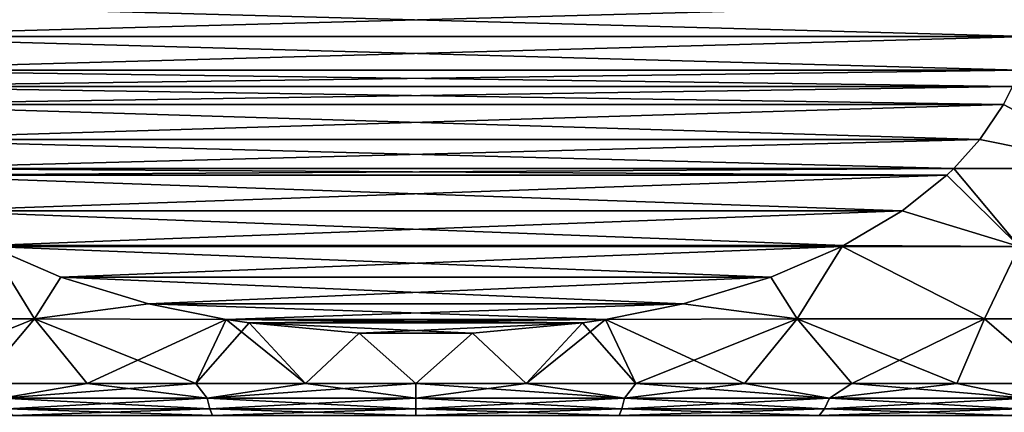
# Model space of a CAD drawing. Header units: metres. Extents: x -63.9 to 30, y -21 to 69.
# Tile 62 of 110: x -3.6 to 5.3, y 32.6 to 36.1. Entities that reach past the tile are written whole.
import ezdxf

# ---------------------------------------------------------------- set-up
doc = ezdxf.new("R2010")
doc.units = ezdxf.units.M
doc.layers.add('solid_SHOWER_ONO150MM_EU_AS_SW0001', color=7, linetype='CONTINUOUS')

msp = doc.modelspace()

# ---------------------------------------------------------------- linework, layer by layer
at = {"layer": 'solid_SHOWER_ONO150MM_EU_AS_SW0001'}
for points in [[(5.54148, 35.954338, -2.5), (-5.54148, 35.954338, -2.5), (-5.567764, 36.256329, -2.5)], [(5.567764, 36.256329, -2.5), (5.54148, 35.954338, -2.5), (-5.567764, 36.256329, -2.5)], [(-5.54148, 35.954338, 27.5), (5.567764, 36.256329, 27.5), (-5.567764, 36.256329, 27.5)], [(5.54148, 35.954338, -152.5), (-5.54148, 35.954338, -152.5), (-5.567764, 36.256329, -152.5)], [(5.567764, 36.256329, -152.5), (5.54148, 35.954338, -152.5), (-5.567764, 36.256329, -152.5)], [(-5.54148, 35.954338, -122.5), (5.567764, 36.256329, -122.5), (-5.567764, 36.256329, -122.5)], [(-5.54148, 35.954338, 27.5), (5.54148, 35.954338, 27.5), (5.567764, 36.256329, 27.5)], [(-5.54148, 35.954338, -122.5), (5.54148, 35.954338, -122.5), (5.567764, 36.256329, -122.5)], [(5.460587, 35.64933, -2.5), (-5.460586, 35.64933, -2.5), (-5.54148, 35.954338, -2.5)], [(5.54148, 35.954338, -2.5), (5.460587, 35.64933, -2.5), (-5.54148, 35.954338, -2.5)], [(-5.460587, 35.64933, 27.5), (5.54148, 35.954338, 27.5), (-5.54148, 35.954338, 27.5)], [(5.460587, 35.64933, -152.5), (-5.460586, 35.64933, -152.5), (-5.54148, 35.954338, -152.5)], [(5.54148, 35.954338, -152.5), (5.460587, 35.64933, -152.5), (-5.54148, 35.954338, -152.5)], [(-5.460587, 35.64933, -122.5), (5.54148, 35.954338, -122.5), (-5.54148, 35.954338, -122.5)], [(-5.460587, 35.64933, 27.5), (5.460586, 35.64933, 27.5), (5.54148, 35.954338, 27.5)], [(-5.460587, 35.64933, -122.5), (5.460586, 35.64933, -122.5), (5.54148, 35.954338, -122.5)], [(-5.460587, 35.64933, 27.5), (-5.400291, 35.50021, 27.5), (5.460586, 35.64933, 27.5)], [(-5.460587, 35.64933, -122.5), (-5.400291, 35.50021, -122.5), (5.460586, 35.64933, -122.5)], [(5.400291, 35.50021, -2.5), (-5.400291, 35.50021, -2.5), (-5.460586, 35.64933, -2.5)], [(5.460587, 35.64933, -2.5), (5.400291, 35.50021, -2.5), (-5.460586, 35.64933, -2.5)], [(5.400291, 35.50021, -152.5), (-5.400291, 35.50021, -152.5), (-5.460586, 35.64933, -152.5)], [(5.460587, 35.64933, -152.5), (5.400291, 35.50021, -152.5), (-5.460586, 35.64933, -152.5)], [(-5.400291, 35.50021, 27.5), (5.400291, 35.50021, 27.5), (5.460586, 35.64933, 27.5)], [(-5.400291, 35.50021, -122.5), (5.400291, 35.50021, -122.5), (5.460586, 35.64933, -122.5)], [(5.318907, 35.338898, -2.5), (-5.318905, 35.338894, -2.5), (-5.400291, 35.50021, -2.5)], [(5.400291, 35.50021, -2.5), (5.318907, 35.338898, -2.5), (-5.400291, 35.50021, -2.5)], [(-5.318907, 35.338898, 27.5), (5.400291, 35.50021, 27.5), (-5.400291, 35.50021, 27.5)], [(5.318907, 35.338898, -152.5), (-5.318905, 35.338894, -152.5), (-5.400291, 35.50021, -152.5)], [(5.400291, 35.50021, -152.5), (5.318907, 35.338898, -152.5), (-5.400291, 35.50021, -152.5)], [(-5.318907, 35.338898, -122.5), (5.400291, 35.50021, -122.5), (-5.400291, 35.50021, -122.5)], [(-5.318907, 35.338898, 27.5), (5.318905, 35.338894, 27.5), (5.400291, 35.50021, 27.5)], [(-5.318907, 35.338898, -122.5), (5.318905, 35.338894, -122.5), (5.400291, 35.50021, -122.5)], [(5.318905, 35.338894, 27.5), (6.409214, 34.758484, 26.909256), (5.400291, 35.50021, 27.5)], [(5.318905, 35.338894, -122.5), (6.409214, 34.758484, -123.090744), (5.400291, 35.50021, -122.5)], [(6.409214, 34.758484, -1.909256), (5.318907, 35.338898, -2.5), (5.400291, 35.50021, -2.5)], [(6.409214, 34.758484, -151.909256), (5.318907, 35.338898, -152.5), (5.400291, 35.50021, -152.5)], [(-5.105908, 35.021782, 27.5), (5.318905, 35.338894, 27.5), (-5.318907, 35.338898, 27.5)], [(-5.105908, 35.021782, -122.5), (5.318905, 35.338894, -122.5), (-5.318907, 35.338898, -122.5)], [(5.318907, 35.338898, -2.5), (5.105908, 35.021782, -2.5), (-5.318905, 35.338894, -2.5)], [(5.318907, 35.338898, -152.5), (5.105908, 35.021782, -152.5), (-5.318905, 35.338894, -152.5)], [(5.105908, 35.021782, -2.5), (-5.105906, 35.021782, -2.5), (-5.318905, 35.338894, -2.5)], [(5.105908, 35.021782, -152.5), (-5.105906, 35.021782, -152.5), (-5.318905, 35.338894, -152.5)], [(-5.105908, 35.021782, 27.5), (5.105906, 35.021782, 27.5), (5.318905, 35.338894, 27.5)], [(-5.105908, 35.021782, -122.5), (5.105906, 35.021782, -122.5), (5.318905, 35.338894, -122.5)], [(5.318905, 35.338894, 27.5), (5.105906, 35.021782, 27.5), (6.409214, 34.758484, 26.909256)], [(5.318905, 35.338894, -122.5), (5.105906, 35.021782, -122.5), (6.409214, 34.758484, -123.090744)], [(6.409214, 34.758484, -1.909256), (5.105908, 35.021782, -2.5), (5.318907, 35.338898, -2.5)], [(6.409214, 34.758484, -151.909256), (5.105908, 35.021782, -152.5), (5.318907, 35.338898, -152.5)], [(-5.105908, 35.021782, 27.5), (-4.86958, 34.759289, 27.5), (5.105906, 35.021782, 27.5)], [(-5.105908, 35.021782, -122.5), (-4.86958, 34.759289, -122.5), (5.105906, 35.021782, -122.5)], [(4.86958, 34.759289, -2.5), (-4.86958, 34.759289, -2.5), (-5.105906, 35.021782, -2.5)], [(5.105908, 35.021782, -2.5), (4.86958, 34.759289, -2.5), (-5.105906, 35.021782, -2.5)], [(4.86958, 34.759289, -152.5), (-4.86958, 34.759289, -152.5), (-5.105906, 35.021782, -152.5)], [(5.105908, 35.021782, -152.5), (4.86958, 34.759289, -152.5), (-5.105906, 35.021782, -152.5)], [(-4.86958, 34.759289, 27.5), (4.86958, 34.759289, 27.5), (5.105906, 35.021782, 27.5)], [(-4.86958, 34.759289, -122.5), (4.86958, 34.759289, -122.5), (5.105906, 35.021782, -122.5)], [(6.409214, 34.758484, -1.909256), (4.86958, 34.759289, -2.5), (5.105908, 35.021782, -2.5)], [(5.105906, 35.021782, 27.5), (4.86958, 34.759289, 27.5), (6.409214, 34.758484, 26.909256)], [(6.409214, 34.758484, -151.909256), (4.86958, 34.759289, -152.5), (5.105908, 35.021782, -152.5)], [(5.105906, 35.021782, -122.5), (4.86958, 34.759289, -122.5), (6.409214, 34.758484, -123.090744)], [(4.806369, 34.69883, -2.5), (-4.806365, 34.698826, -2.5), (-4.86958, 34.759289, -2.5)], [(4.86958, 34.759289, -2.5), (4.806369, 34.69883, -2.5), (-4.86958, 34.759289, -2.5)], [(-4.806369, 34.69883, 27.5), (4.86958, 34.759289, 27.5), (-4.86958, 34.759289, 27.5)], [(4.806369, 34.69883, -152.5), (-4.806365, 34.698826, -152.5), (-4.86958, 34.759289, -152.5)], [(4.86958, 34.759289, -152.5), (4.806369, 34.69883, -152.5), (-4.86958, 34.759289, -152.5)], [(-4.806369, 34.69883, -122.5), (4.86958, 34.759289, -122.5), (-4.86958, 34.759289, -122.5)], [(-4.806369, 34.69883, 27.5), (4.806365, 34.698826, 27.5), (4.86958, 34.759289, 27.5)], [(-4.806369, 34.69883, -122.5), (4.806365, 34.698826, -122.5), (4.86958, 34.759289, -122.5)], [(4.806365, 34.698826, 27.5), (5.461759, 34.052567, 26.993162), (4.86958, 34.759289, 27.5)], [(4.806365, 34.698826, -122.5), (5.461759, 34.052567, -123.006836), (4.86958, 34.759289, -122.5)], [(5.461755, 34.052567, -1.993164), (4.806369, 34.69883, -2.5), (4.86958, 34.759289, -2.5)], [(5.461755, 34.052567, -151.993164), (4.806369, 34.69883, -152.5), (4.86958, 34.759289, -152.5)], [(5.461755, 34.052567, -1.993164), (4.86958, 34.759289, -2.5), (6.409214, 34.758484, -1.909256)], [(5.461759, 34.052567, 26.993162), (6.409214, 34.758484, 26.909256), (4.86958, 34.759289, 27.5)], [(5.461755, 34.052567, -151.993164), (4.86958, 34.759289, -152.5), (6.409214, 34.758484, -151.909256)], [(5.461759, 34.052567, -123.006836), (6.409214, 34.758484, -123.090744), (4.86958, 34.759289, -122.5)], [(-4.400562, 34.374035, 27.5), (4.806365, 34.698826, 27.5), (-4.806369, 34.69883, 27.5)], [(-4.400562, 34.374035, -122.5), (4.806365, 34.698826, -122.5), (-4.806369, 34.69883, -122.5)], [(4.806369, 34.69883, -2.5), (4.400562, 34.374035, -2.5), (-4.806365, 34.698826, -2.5)], [(4.806369, 34.69883, -152.5), (4.400562, 34.374035, -152.5), (-4.806365, 34.698826, -152.5)], [(4.400562, 34.374035, -2.5), (-4.400553, 34.374027, -2.5), (-4.806365, 34.698826, -2.5)], [(4.400562, 34.374035, -152.5), (-4.400553, 34.374027, -152.5), (-4.806365, 34.698826, -152.5)], [(-4.400562, 34.374035, 27.5), (4.400553, 34.374027, 27.5), (4.806365, 34.698826, 27.5)], [(-4.400562, 34.374035, -122.5), (4.400553, 34.374027, -122.5), (4.806365, 34.698826, -122.5)], [(4.806365, 34.698826, 27.5), (4.400553, 34.374027, 27.5), (5.461759, 34.052567, 26.993162)], [(4.806365, 34.698826, -122.5), (4.400553, 34.374027, -122.5), (5.461759, 34.052567, -123.006836)], [(5.461755, 34.052567, -1.993164), (4.400562, 34.374035, -2.5), (4.806369, 34.69883, -2.5)], [(5.461755, 34.052567, -151.993164), (4.400562, 34.374035, -152.5), (4.806369, 34.69883, -152.5)], [(-3.87131, 34.05946, 27.5), (4.400553, 34.374027, 27.5), (-4.400562, 34.374035, 27.5)], [(-3.87131, 34.05946, -122.5), (4.400553, 34.374027, -122.5), (-4.400562, 34.374035, -122.5)], [(4.400562, 34.374035, -2.5), (3.87131, 34.05946, -2.5), (-4.400553, 34.374027, -2.5)], [(4.400562, 34.374035, -152.5), (3.87131, 34.05946, -152.5), (-4.400553, 34.374027, -152.5)], [(3.87131, 34.05946, -2.5), (-3.87129, 34.059452, -2.5), (-4.400553, 34.374027, -2.5)], [(3.87131, 34.05946, -152.5), (-3.87129, 34.059452, -152.5), (-4.400553, 34.374027, -152.5)], [(-3.87131, 34.05946, 27.5), (3.87129, 34.059452, 27.5), (4.400553, 34.374027, 27.5)], [(-3.87131, 34.05946, -122.5), (3.87129, 34.059452, -122.5), (4.400553, 34.374027, -122.5)], [(4.400553, 34.374027, 27.5), (3.87129, 34.059452, 27.5), (5.461759, 34.052567, 26.993162)], [(4.400553, 34.374027, -122.5), (3.87129, 34.059452, -122.5), (5.461759, 34.052567, -123.006836)], [(5.461755, 34.052567, -1.993164), (3.87131, 34.05946, -2.5), (4.400562, 34.374035, -2.5)], [(5.461755, 34.052567, -151.993164), (3.87131, 34.05946, -152.5), (4.400562, 34.374035, -152.5)], [(-3.857196, 34.052273, 27.5), (-5.146656, 33.397594, 26.69813), (-3.450721, 33.397594, 27.202635)], [(-3.857196, 34.052273, -122.5), (-5.146656, 33.397594, -123.301872), (-3.450721, 33.397594, -122.797363)], [(-5.14665, 33.397594, -1.698132), (-3.857197, 34.052273, -2.5), (-3.450715, 33.397594, -2.202637)], [(-5.14665, 33.397594, -151.698135), (-3.857197, 34.052273, -152.5), (-3.450715, 33.397594, -152.202637)], [(-3.87131, 34.05946, 27.5), (-3.857196, 34.052273, 27.5), (3.87129, 34.059452, 27.5)], [(-3.87131, 34.05946, -122.5), (-3.857196, 34.052273, -122.5), (3.87129, 34.059452, -122.5)], [(3.87131, 34.05946, -2.5), (3.857196, 34.052273, -2.5), (-3.87129, 34.059452, -2.5)], [(3.87131, 34.05946, -152.5), (3.857196, 34.052273, -152.5), (-3.87129, 34.059452, -152.5)], [(3.857196, 34.052273, -2.5), (-3.857197, 34.052273, -2.5), (-3.87129, 34.059452, -2.5)], [(3.857196, 34.052273, -152.5), (-3.857197, 34.052273, -152.5), (-3.87129, 34.059452, -152.5)], [(3.211984, 33.77356, -2.5), (-3.211958, 33.773552, -2.5), (-3.857197, 34.052273, -2.5)], [(-3.450715, 33.397594, -2.202637), (-3.857197, 34.052273, -2.5), (-3.211958, 33.773552, -2.5)], [(3.857196, 34.052273, -2.5), (3.211984, 33.77356, -2.5), (-3.857197, 34.052273, -2.5)], [(3.211984, 33.77356, -152.5), (-3.211958, 33.773552, -152.5), (-3.857197, 34.052273, -152.5)], [(-3.450715, 33.397594, -152.202637), (-3.857197, 34.052273, -152.5), (-3.211958, 33.773552, -152.5)], [(3.857196, 34.052273, -152.5), (3.211984, 33.77356, -152.5), (-3.857197, 34.052273, -152.5)], [(-3.857196, 34.052273, 27.5), (3.857197, 34.052273, 27.5), (3.87129, 34.059452, 27.5)], [(-3.857196, 34.052273, -122.5), (3.857197, 34.052273, -122.5), (3.87129, 34.059452, -122.5)], [(-3.211984, 33.77356, 27.5), (3.857197, 34.052273, 27.5), (-3.857196, 34.052273, 27.5)], [(-3.211984, 33.77356, 27.5), (-3.857196, 34.052273, 27.5), (-3.450721, 33.397594, 27.202635)], [(-3.211984, 33.77356, -122.5), (3.857197, 34.052273, -122.5), (-3.857196, 34.052273, -122.5)], [(-3.211984, 33.77356, -122.5), (-3.857196, 34.052273, -122.5), (-3.450721, 33.397594, -122.797363)], [(-3.211984, 33.77356, 27.5), (3.211958, 33.773552, 27.5), (3.857197, 34.052273, 27.5)], [(-3.211984, 33.77356, -122.5), (3.211958, 33.773552, -122.5), (3.857197, 34.052273, -122.5)], [(3.211958, 33.773552, 27.5), (3.450715, 33.397594, 27.202637), (3.857197, 34.052273, 27.5)], [(3.211958, 33.773552, -122.5), (3.450715, 33.397594, -122.797363), (3.857197, 34.052273, -122.5)], [(3.450721, 33.397594, -2.202635), (3.211984, 33.77356, -2.5), (3.857196, 34.052273, -2.5)], [(3.450721, 33.397594, -152.202637), (3.211984, 33.77356, -152.5), (3.857196, 34.052273, -152.5)], [(3.450715, 33.397594, 27.202637), (5.14665, 33.397594, 26.698132), (3.857197, 34.052273, 27.5)], [(3.450715, 33.397594, -122.797363), (5.14665, 33.397594, -123.301865), (3.857197, 34.052273, -122.5)], [(5.146656, 33.397594, -1.69813), (3.450721, 33.397594, -2.202635), (3.857196, 34.052273, -2.5)], [(5.146656, 33.397594, -151.698135), (3.450721, 33.397594, -152.202637), (3.857196, 34.052273, -152.5)], [(5.461755, 34.052567, -1.993164), (3.857196, 34.052273, -2.5), (3.87131, 34.05946, -2.5)], [(5.461755, 34.052567, -151.993164), (3.857196, 34.052273, -152.5), (3.87131, 34.05946, -152.5)], [(5.146656, 33.397594, -1.69813), (3.857196, 34.052273, -2.5), (5.461755, 34.052567, -1.993164)], [(5.146656, 33.397594, -151.698135), (3.857196, 34.052273, -152.5), (5.461755, 34.052567, -151.993164)], [(3.87129, 34.059452, 27.5), (3.857197, 34.052273, 27.5), (5.461759, 34.052567, 26.993162)], [(3.87129, 34.059452, -122.5), (3.857197, 34.052273, -122.5), (5.461759, 34.052567, -123.006836)], [(5.14665, 33.397594, 26.698132), (5.461759, 34.052567, 26.993162), (3.857197, 34.052273, 27.5)], [(5.14665, 33.397594, -123.301865), (5.461759, 34.052567, -123.006836), (3.857197, 34.052273, -122.5)], [(5.14665, 33.397594, 26.698132), (6.771939, 33.397594, 25.998734), (5.461759, 34.052567, 26.993162)], [(5.14665, 33.397594, -123.301865), (6.771939, 33.397594, -124.001266), (5.461759, 34.052567, -123.006836)], [(6.771945, 33.397594, -0.998731), (5.146656, 33.397594, -1.69813), (5.461755, 34.052567, -1.993164)], [(6.771945, 33.397594, -150.998734), (5.146656, 33.397594, -151.698135), (5.461755, 34.052567, -151.993164)], [(-2.420364, 33.534172, 27.5), (-3.211984, 33.77356, 27.5), (-3.450721, 33.397594, 27.202635)], [(-2.420364, 33.534172, -122.5), (-3.211984, 33.77356, -122.5), (-3.450721, 33.397594, -122.797363)], [(-3.450715, 33.397594, -2.202637), (-3.211958, 33.773552, -2.5), (-2.420331, 33.534164, -2.5)], [(-3.450715, 33.397594, -152.202637), (-3.211958, 33.773552, -152.5), (-2.420331, 33.534164, -152.5)], [(-2.420364, 33.534172, 27.5), (3.211958, 33.773552, 27.5), (-3.211984, 33.77356, 27.5)], [(-2.420364, 33.534172, -122.5), (3.211958, 33.773552, -122.5), (-3.211984, 33.77356, -122.5)], [(3.211984, 33.77356, -2.5), (2.420364, 33.534172, -2.5), (-3.211958, 33.773552, -2.5)], [(3.211984, 33.77356, -152.5), (2.420364, 33.534172, -152.5), (-3.211958, 33.773552, -152.5)], [(2.420364, 33.534172, -2.5), (-2.420331, 33.534164, -2.5), (-3.211958, 33.773552, -2.5)], [(2.420364, 33.534172, -152.5), (-2.420331, 33.534164, -152.5), (-3.211958, 33.773552, -152.5)], [(-2.420364, 33.534172, 27.5), (2.420331, 33.534164, 27.5), (3.211958, 33.773552, 27.5)], [(-2.420364, 33.534172, -122.5), (2.420331, 33.534164, -122.5), (3.211958, 33.773552, -122.5)], [(3.211958, 33.773552, 27.5), (2.420331, 33.534164, 27.5), (3.450715, 33.397594, 27.202637)], [(3.211958, 33.773552, -122.5), (2.420331, 33.534164, -122.5), (3.450715, 33.397594, -122.797363)], [(3.450721, 33.397594, -2.202635), (2.420364, 33.534172, -2.5), (3.211984, 33.77356, -2.5)], [(3.450721, 33.397594, -152.202637), (2.420364, 33.534172, -152.5), (3.211984, 33.77356, -152.5)], [(-2.420364, 33.534172, 27.5), (-3.450721, 33.397594, 27.202635), (-1.716828, 33.39156, 27.5)], [(-2.420364, 33.534172, -122.5), (-3.450721, 33.397594, -122.797363), (-1.716828, 33.39156, -122.5)], [(-3.450715, 33.397594, -2.202637), (-2.420331, 33.534164, -2.5), (-1.716823, 33.39156, -2.5)], [(-3.450715, 33.397594, -152.202637), (-2.420331, 33.534164, -152.5), (-1.716823, 33.39156, -152.5)], [(-2.420364, 33.534172, 27.5), (-1.716828, 33.39156, 27.5), (2.420331, 33.534164, 27.5)], [(-2.420364, 33.534172, -122.5), (-1.716828, 33.39156, -122.5), (2.420331, 33.534164, -122.5)], [(2.420364, 33.534172, -2.5), (1.716828, 33.39156, -2.5), (-2.420331, 33.534164, -2.5)], [(2.420364, 33.534172, -152.5), (1.716828, 33.39156, -152.5), (-2.420331, 33.534164, -152.5)], [(1.716828, 33.39156, -2.5), (-1.716823, 33.39156, -2.5), (-2.420331, 33.534164, -2.5)], [(1.716828, 33.39156, -152.5), (-1.716823, 33.39156, -152.5), (-2.420331, 33.534164, -152.5)], [(-1.716828, 33.39156, 27.5), (1.716823, 33.39156, 27.5), (2.420331, 33.534164, 27.5)], [(-1.716828, 33.39156, -122.5), (1.716823, 33.39156, -122.5), (2.420331, 33.534164, -122.5)], [(2.420331, 33.534164, 27.5), (1.716823, 33.39156, 27.5), (3.450715, 33.397594, 27.202637)], [(2.420331, 33.534164, -122.5), (1.716823, 33.39156, -122.5), (3.450715, 33.397594, -122.797363)], [(3.450721, 33.397594, -2.202635), (1.716828, 33.39156, -2.5), (2.420364, 33.534172, -2.5)], [(3.450721, 33.397594, -152.202637), (1.716828, 33.39156, -152.5), (2.420364, 33.534172, -152.5)], [(-3.450721, 33.397594, 27.202635), (-5.146656, 33.397594, 26.69813), (-3.945344, 32.810917, 26.581142)], [(-3.450721, 33.397594, -122.797363), (-5.146656, 33.397594, -123.301872), (-3.945344, 32.810917, -123.418854)], [(-4.897089, 32.810917, -1.279073), (-5.14665, 33.397594, -1.698132), (-3.450715, 33.397594, -2.202637)], [(-4.897089, 32.810917, -151.279068), (-5.14665, 33.397594, -151.698135), (-3.450715, 33.397594, -152.202637)], [(-3.945355, 32.810917, -1.58114), (-4.897089, 32.810917, -1.279073), (-3.450715, 33.397594, -2.202637)], [(-3.945355, 32.810917, -151.581146), (-4.897089, 32.810917, -151.279068), (-3.450715, 33.397594, -152.202637)], [(-2.975227, 32.810917, -1.817554), (-3.945355, 32.810917, -1.58114), (-3.450715, 33.397594, -2.202637)], [(-2.975227, 32.810917, -151.817551), (-3.945355, 32.810917, -151.581146), (-3.450715, 33.397594, -152.202637)], [(-3.450721, 33.397594, 27.202635), (-3.945344, 32.810917, 26.581142), (-2.975215, 32.810917, 26.817556)], [(-3.450721, 33.397594, -122.797363), (-3.945344, 32.810917, -123.418854), (-2.975216, 32.810917, -123.182442)], [(-3.450721, 33.397594, 27.202635), (-2.975215, 32.810917, 26.817556), (-1.991215, 32.810917, 26.987215)], [(-1.716828, 33.39156, 27.5), (-3.450721, 33.397594, 27.202635), (-1.991215, 32.810917, 26.987215)], [(-3.450721, 33.397594, -122.797363), (-2.975216, 32.810917, -123.182442), (-1.991216, 32.810917, -123.012787)], [(-1.716828, 33.39156, -122.5), (-3.450721, 33.397594, -122.797363), (-1.991216, 32.810917, -123.012787)], [(-2.975227, 32.810917, -1.817554), (-3.450715, 33.397594, -2.202637), (-1.716823, 33.39156, -2.5)], [(-2.975227, 32.810917, -151.817551), (-3.450715, 33.397594, -152.202637), (-1.716823, 33.39156, -152.5)], [(-1.991227, 32.810917, -1.987213), (-2.975227, 32.810917, -1.817554), (-1.716823, 33.39156, -2.5)], [(-1.991227, 32.810917, -151.987213), (-2.975227, 32.810917, -151.817551), (-1.716823, 33.39156, -152.5)], [(-1.991227, 32.810917, -1.987213), (-1.716823, 33.39156, -2.5), (-1.509386, 33.360073, -2.5)], [(-1.991227, 32.810917, -151.987213), (-1.716823, 33.39156, -152.5), (-1.509386, 33.360073, -152.5)], [(-0.997943, 32.810917, -2.089326), (-1.991227, 32.810917, -1.987213), (-1.509386, 33.360073, -2.5)], [(-0.997943, 32.810917, -152.089325), (-1.991227, 32.810917, -151.987213), (-1.509386, 33.360073, -152.5)], [(-1.716828, 33.39156, -122.5), (-1.991216, 32.810917, -123.012787), (-0.997931, 32.810917, -122.910675)], [(-1.716828, 33.39156, 27.5), (-1.991215, 32.810917, 26.987215), (-0.997931, 32.810917, 27.089327)], [(-1.509427, 33.360081, 27.5), (1.716823, 33.39156, 27.5), (-1.716828, 33.39156, 27.5)], [(-1.509427, 33.360081, 27.5), (-1.716828, 33.39156, 27.5), (-0.997931, 32.810917, 27.089327)], [(-1.509427, 33.360081, -122.5), (1.716823, 33.39156, -122.5), (-1.716828, 33.39156, -122.5)], [(-1.509427, 33.360081, -122.5), (-1.716828, 33.39156, -122.5), (-0.997931, 32.810917, -122.910675)], [(1.509427, 33.360081, -2.5), (-1.509386, 33.360073, -2.5), (-1.716823, 33.39156, -2.5)], [(1.716828, 33.39156, -2.5), (1.509427, 33.360081, -2.5), (-1.716823, 33.39156, -2.5)], [(1.509427, 33.360081, -152.5), (-1.509386, 33.360073, -152.5), (-1.716823, 33.39156, -152.5)], [(1.716828, 33.39156, -152.5), (1.509427, 33.360081, -152.5), (-1.716823, 33.39156, -152.5)], [(1.509386, 33.360073, 27.5), (1.716823, 33.39156, 27.5), (-1.509427, 33.360081, 27.5)], [(1.509386, 33.360073, -122.5), (1.716823, 33.39156, -122.5), (-1.509427, 33.360081, -122.5)], [(-0.513602, 33.268089, 27.5), (-1.509427, 33.360081, 27.5), (-0.997931, 32.810917, 27.089327)], [(1.509386, 33.360073, 27.5), (-1.509427, 33.360081, 27.5), (-0.513602, 33.268089, 27.5)], [(-0.513602, 33.268089, -122.5), (-1.509427, 33.360081, -122.5), (-0.997931, 32.810917, -122.910675)], [(1.509386, 33.360073, -122.5), (-1.509427, 33.360081, -122.5), (-0.513602, 33.268089, -122.5)], [(1.509427, 33.360081, -2.5), (0.513602, 33.268089, -2.5), (-1.509386, 33.360073, -2.5)], [(1.509427, 33.360081, -152.5), (0.513602, 33.268089, -152.5), (-1.509386, 33.360073, -152.5)], [(0.513602, 33.268089, -2.5), (-0.513557, 33.268089, -2.5), (-1.509386, 33.360073, -2.5)], [(-0.997943, 32.810917, -2.089326), (-1.509386, 33.360073, -2.5), (-0.513557, 33.268089, -2.5)], [(0.513602, 33.268089, -152.5), (-0.513557, 33.268089, -152.5), (-1.509386, 33.360073, -152.5)], [(-0.997943, 32.810917, -152.089325), (-1.509386, 33.360073, -152.5), (-0.513557, 33.268089, -152.5)], [(1.509386, 33.360073, 27.5), (-0.513602, 33.268089, 27.5), (0.513557, 33.268089, 27.5)], [(1.509386, 33.360073, -122.5), (-0.513602, 33.268089, -122.5), (0.513557, 33.268089, -122.5)], [(1.509386, 33.360073, 27.5), (0.513557, 33.268089, 27.5), (0.997943, 32.810917, 27.089327)], [(1.509386, 33.360073, -122.5), (0.513557, 33.268089, -122.5), (0.997943, 32.810917, -122.910675)], [(0.997931, 32.810917, -2.089327), (0.513602, 33.268089, -2.5), (1.509427, 33.360081, -2.5)], [(0.997931, 32.810917, -152.089325), (0.513602, 33.268089, -152.5), (1.509427, 33.360081, -152.5)], [(0.997931, 32.810917, -2.089327), (1.509427, 33.360081, -2.5), (1.716828, 33.39156, -2.5)], [(1.991215, 32.810917, -1.987214), (0.997931, 32.810917, -2.089327), (1.716828, 33.39156, -2.5)], [(0.997931, 32.810917, -152.089325), (1.509427, 33.360081, -152.5), (1.716828, 33.39156, -152.5)], [(1.991216, 32.810917, -151.987213), (0.997931, 32.810917, -152.089325), (1.716828, 33.39156, -152.5)], [(1.509386, 33.360073, 27.5), (0.997943, 32.810917, 27.089327), (1.991227, 32.810917, 26.987213)], [(1.509386, 33.360073, -122.5), (0.997943, 32.810917, -122.910675), (1.991227, 32.810917, -123.012787)], [(1.509386, 33.360073, 27.5), (1.991227, 32.810917, 26.987213), (1.716823, 33.39156, 27.5)], [(1.509386, 33.360073, -122.5), (1.991227, 32.810917, -123.012787), (1.716823, 33.39156, -122.5)], [(2.975227, 32.810917, 26.817554), (3.450715, 33.397594, 27.202637), (1.716823, 33.39156, 27.5)], [(2.975227, 32.810917, -123.182449), (3.450715, 33.397594, -122.797363), (1.716823, 33.39156, -122.5)], [(1.991227, 32.810917, 26.987213), (2.975227, 32.810917, 26.817554), (1.716823, 33.39156, 27.5)], [(1.991227, 32.810917, -123.012787), (2.975227, 32.810917, -123.182449), (1.716823, 33.39156, -122.5)], [(1.991215, 32.810917, -1.987214), (1.716828, 33.39156, -2.5), (3.450721, 33.397594, -2.202635)], [(1.991216, 32.810917, -151.987213), (1.716828, 33.39156, -152.5), (3.450721, 33.397594, -152.202637)], [(2.975215, 32.810917, -1.817556), (1.991215, 32.810917, -1.987214), (3.450721, 33.397594, -2.202635)], [(2.975216, 32.810917, -151.817551), (1.991216, 32.810917, -151.987213), (3.450721, 33.397594, -152.202637)], [(3.945344, 32.810917, -1.581143), (2.975215, 32.810917, -1.817556), (3.450721, 33.397594, -2.202635)], [(3.945344, 32.810917, -151.581146), (2.975216, 32.810917, -151.817551), (3.450721, 33.397594, -152.202637)], [(2.975227, 32.810917, 26.817554), (3.945355, 32.810917, 26.581141), (3.450715, 33.397594, 27.202637)], [(2.975227, 32.810917, -123.182449), (3.945355, 32.810917, -123.418861), (3.450715, 33.397594, -122.797363)], [(4.897089, 32.810917, 26.279072), (5.14665, 33.397594, 26.698132), (3.450715, 33.397594, 27.202637)], [(3.945355, 32.810917, 26.581141), (4.897089, 32.810917, 26.279072), (3.450715, 33.397594, 27.202637)], [(4.897089, 32.810917, -123.720924), (5.14665, 33.397594, -123.301865), (3.450715, 33.397594, -122.797363)], [(3.945355, 32.810917, -123.418861), (4.897089, 32.810917, -123.720924), (3.450715, 33.397594, -122.797363)], [(3.945344, 32.810917, -1.581143), (3.450721, 33.397594, -2.202635), (5.146656, 33.397594, -1.69813)], [(3.945344, 32.810917, -151.581146), (3.450721, 33.397594, -152.202637), (5.146656, 33.397594, -151.698135)], [(4.897078, 32.810917, -1.279077), (3.945344, 32.810917, -1.581143), (5.146656, 33.397594, -1.69813)], [(4.897078, 32.810917, -151.279083), (3.945344, 32.810917, -151.581146), (5.146656, 33.397594, -151.698135)], [(5.825978, 32.810917, -0.912766), (4.897078, 32.810917, -1.279077), (5.146656, 33.397594, -1.69813)], [(5.825979, 32.810917, -150.912766), (4.897078, 32.810917, -151.279083), (5.146656, 33.397594, -151.698135)], [(4.897089, 32.810917, 26.279072), (5.825989, 32.810917, 25.912762), (5.14665, 33.397594, 26.698132)], [(4.897089, 32.810917, -123.720924), (5.825989, 32.810917, -124.087242), (5.14665, 33.397594, -123.301865)], [(5.825989, 32.810917, 25.912762), (6.771939, 33.397594, 25.998734), (5.14665, 33.397594, 26.698132)], [(5.825989, 32.810917, -124.087242), (6.771939, 33.397594, -124.001266), (5.14665, 33.397594, -123.301865)], [(5.825978, 32.810917, -0.912766), (5.146656, 33.397594, -1.69813), (6.771945, 33.397594, -0.998731)], [(5.825979, 32.810917, -150.912766), (5.146656, 33.397594, -151.698135), (6.771945, 33.397594, -150.998734)], [(-0.000006, 32.810917, -2.123417), (-0.997943, 32.810917, -2.089326), (-0.513557, 33.268089, -2.5)], [(-0.000006, 32.810917, -152.123413), (-0.997943, 32.810917, -152.089325), (-0.513557, 33.268089, -152.5)], [(-0.513602, 33.268089, 27.5), (-0.997931, 32.810917, 27.089327), (0.000006, 32.810917, 27.123417)], [(-0.513602, 33.268089, -122.5), (-0.997931, 32.810917, -122.910675), (0.000006, 32.810917, -122.876587)], [(0.513557, 33.268089, 27.5), (-0.513602, 33.268089, 27.5), (0.000006, 32.810917, 27.123417)], [(0.513557, 33.268089, -122.5), (-0.513602, 33.268089, -122.5), (0.000006, 32.810917, -122.876587)], [(-0.000006, 32.810917, -2.123417), (-0.513557, 33.268089, -2.5), (0.513602, 33.268089, -2.5)], [(-0.000006, 32.810917, -152.123413), (-0.513557, 33.268089, -152.5), (0.513602, 33.268089, -152.5)], [(0.997931, 32.810917, -2.089327), (-0.000006, 32.810917, -2.123417), (0.513602, 33.268089, -2.5)], [(0.997931, 32.810917, -152.089325), (-0.000006, 32.810917, -152.123413), (0.513602, 33.268089, -152.5)], [(0.513557, 33.268089, 27.5), (0.000006, 32.810917, 27.123417), (0.997943, 32.810917, 27.089327)], [(0.513557, 33.268089, -122.5), (0.000006, 32.810917, -122.876587), (0.997943, 32.810917, -122.910675)], [(-3.745087, 32.679169, -1.476854), (-3.945355, 32.810917, -1.58114), (-2.975227, 32.810917, -1.817554)], [(-3.745087, 32.679169, -151.476852), (-3.945355, 32.810917, -151.581146), (-2.975227, 32.810917, -151.817551)], [(-3.745087, 32.679169, 26.476854), (-2.975215, 32.810917, 26.817556), (-3.945344, 32.810917, 26.581142)], [(-3.745087, 32.679169, -123.523148), (-2.975216, 32.810917, -123.182442), (-3.945344, 32.810917, -123.418854)], [(-3.745087, 32.679169, -1.476854), (-2.975227, 32.810917, -1.817554), (-1.991227, 32.810917, -1.987213)], [(-1.888701, 32.679169, -1.846112), (-3.745087, 32.679169, -1.476854), (-1.991227, 32.810917, -1.987213)], [(-3.745087, 32.679169, 26.476854), (-1.888701, 32.679169, 26.846111), (-2.975215, 32.810917, 26.817556)], [(-3.745087, 32.679169, -151.476852), (-2.975227, 32.810917, -151.817551), (-1.991227, 32.810917, -151.987213)], [(-1.888701, 32.679169, -151.846115), (-3.745087, 32.679169, -151.476852), (-1.991227, 32.810917, -151.987213)], [(-3.745087, 32.679169, -123.523148), (-1.888701, 32.679169, -123.153885), (-2.975216, 32.810917, -123.182442)], [(-1.888701, 32.679169, -123.153885), (-1.991216, 32.810917, -123.012787), (-2.975216, 32.810917, -123.182442)], [(-1.888701, 32.679169, 26.846111), (-1.991215, 32.810917, 26.987215), (-2.975215, 32.810917, 26.817556)], [(-1.888701, 32.679169, -1.846112), (-1.991227, 32.810917, -1.987213), (-0.997943, 32.810917, -2.089326)], [(-1.888701, 32.679169, -151.846115), (-1.991227, 32.810917, -151.987213), (-0.997943, 32.810917, -152.089325)], [(-1.888701, 32.679169, -123.153885), (-0.997931, 32.810917, -122.910675), (-1.991216, 32.810917, -123.012787)], [(-1.888701, 32.679169, 26.846111), (-0.997931, 32.810917, 27.089327), (-1.991215, 32.810917, 26.987215)], [(-1.888701, 32.679169, -1.846112), (-0.997943, 32.810917, -2.089326), (-0.000006, 32.810917, -2.123417)], [(0, 32.679169, -1.969904), (-1.888701, 32.679169, -1.846112), (-0.000006, 32.810917, -2.123417)], [(-1.888701, 32.679169, 26.846111), (0, 32.679169, 26.969904), (-0.997931, 32.810917, 27.089327)], [(-1.888701, 32.679169, -151.846115), (-0.997943, 32.810917, -152.089325), (-0.000006, 32.810917, -152.123413)], [(0, 32.679169, -151.96991), (-1.888701, 32.679169, -151.846115), (-0.000006, 32.810917, -152.123413)], [(-1.888701, 32.679169, -123.153885), (0, 32.679169, -123.030098), (-0.997931, 32.810917, -122.910675)], [(0, 32.679169, 26.969904), (0.000006, 32.810917, 27.123417), (-0.997931, 32.810917, 27.089327)], [(0, 32.679169, -123.030098), (0.000006, 32.810917, -122.876587), (-0.997931, 32.810917, -122.910675)], [(0, 32.679169, -1.969904), (-0.000006, 32.810917, -2.123417), (0.997931, 32.810917, -2.089327)], [(0, 32.679169, -151.96991), (-0.000006, 32.810917, -152.123413), (0.997931, 32.810917, -152.089325)], [(1.888701, 32.679169, -1.846112), (0, 32.679169, -1.969904), (0.997931, 32.810917, -2.089327)], [(0, 32.679169, 26.969904), (1.888701, 32.679169, 26.846111), (0.000006, 32.810917, 27.123417)], [(1.888701, 32.679169, -151.846115), (0, 32.679169, -151.96991), (0.997931, 32.810917, -152.089325)], [(0, 32.679169, -123.030098), (1.888701, 32.679169, -123.153885), (0.000006, 32.810917, -122.876587)], [(1.888701, 32.679169, 26.846111), (0.997943, 32.810917, 27.089327), (0.000006, 32.810917, 27.123417)], [(1.888701, 32.679169, -123.153885), (0.997943, 32.810917, -122.910675), (0.000006, 32.810917, -122.876587)], [(1.888701, 32.679169, -1.846112), (0.997931, 32.810917, -2.089327), (1.991215, 32.810917, -1.987214)], [(1.888701, 32.679169, -151.846115), (0.997931, 32.810917, -152.089325), (1.991216, 32.810917, -151.987213)], [(1.888701, 32.679169, 26.846111), (1.991227, 32.810917, 26.987213), (0.997943, 32.810917, 27.089327)], [(1.888701, 32.679169, -123.153885), (1.991227, 32.810917, -123.012787), (0.997943, 32.810917, -122.910675)], [(1.888701, 32.679169, -1.846112), (1.991215, 32.810917, -1.987214), (2.975215, 32.810917, -1.817556)], [(3.745087, 32.679169, -1.476854), (1.888701, 32.679169, -1.846112), (2.975215, 32.810917, -1.817556)], [(1.888701, 32.679169, 26.846111), (3.745087, 32.679169, 26.476854), (1.991227, 32.810917, 26.987213)], [(1.888701, 32.679169, -151.846115), (1.991216, 32.810917, -151.987213), (2.975216, 32.810917, -151.817551)], [(3.745087, 32.679169, -151.476852), (1.888701, 32.679169, -151.846115), (2.975216, 32.810917, -151.817551)], [(1.888701, 32.679169, -123.153885), (3.745087, 32.679169, -123.523148), (1.991227, 32.810917, -123.012787)], [(3.745087, 32.679169, 26.476854), (2.975227, 32.810917, 26.817554), (1.991227, 32.810917, 26.987213)], [(3.745087, 32.679169, -123.523148), (2.975227, 32.810917, -123.182449), (1.991227, 32.810917, -123.012787)], [(3.745087, 32.679169, -1.476854), (2.975215, 32.810917, -1.817556), (3.945344, 32.810917, -1.581143)], [(3.745087, 32.679169, -151.476852), (2.975216, 32.810917, -151.817551), (3.945344, 32.810917, -151.581146)], [(3.745087, 32.679169, 26.476854), (3.945355, 32.810917, 26.581141), (2.975227, 32.810917, 26.817554)], [(3.745087, 32.679169, -123.523148), (3.945355, 32.810917, -123.418861), (2.975227, 32.810917, -123.182449)], [(3.745087, 32.679169, -1.476854), (3.945344, 32.810917, -1.581143), (4.897078, 32.810917, -1.279077)], [(5.537393, 32.679169, -0.868448), (3.745087, 32.679169, -1.476854), (4.897078, 32.810917, -1.279077)], [(3.745087, 32.679169, 26.476854), (5.537393, 32.679169, 25.868448), (3.945355, 32.810917, 26.581141)], [(3.745087, 32.679169, -151.476852), (3.945344, 32.810917, -151.581146), (4.897078, 32.810917, -151.279083)], [(5.537393, 32.679169, -150.868454), (3.745087, 32.679169, -151.476852), (4.897078, 32.810917, -151.279083)], [(3.745087, 32.679169, -123.523148), (5.537393, 32.679169, -124.131554), (3.945355, 32.810917, -123.418861)], [(5.537393, 32.679169, 25.868448), (4.897089, 32.810917, 26.279072), (3.945355, 32.810917, 26.581141)], [(5.537393, 32.679169, -124.131554), (4.897089, 32.810917, -123.720924), (3.945355, 32.810917, -123.418861)], [(5.537393, 32.679169, -0.868448), (4.897078, 32.810917, -1.279077), (5.825978, 32.810917, -0.912766)], [(5.537393, 32.679169, -150.868454), (4.897078, 32.810917, -151.279083), (5.825979, 32.810917, -150.912766)], [(5.537393, 32.679169, 25.868448), (5.825989, 32.810917, 25.912762), (4.897089, 32.810917, 26.279072)], [(5.537393, 32.679169, -124.131554), (5.825989, 32.810917, -124.087242), (4.897089, 32.810917, -123.720924)], [(-1.865589, 32.580933, 26.670553), (-1.888701, 32.679169, 26.846111), (-3.745087, 32.679169, 26.476854)], [(-3.699257, 32.580933, 26.305815), (-1.865589, 32.580933, 26.670553), (-3.745087, 32.679169, 26.476854)], [(-3.699257, 32.580933, -1.305814), (-3.745087, 32.679169, -1.476854), (-1.888701, 32.679169, -1.846112)], [(-1.865589, 32.580933, -123.329445), (-1.888701, 32.679169, -123.153885), (-3.745087, 32.679169, -123.523148)], [(-3.699257, 32.580933, -123.694183), (-1.865589, 32.580933, -123.329445), (-3.745087, 32.679169, -123.523148)], [(-3.699257, 32.580933, -151.305817), (-3.745087, 32.679169, -151.476852), (-1.888701, 32.679169, -151.846115)], [(-1.865589, 32.580933, -1.670553), (-3.699257, 32.580933, -1.305814), (-1.888701, 32.679169, -1.846112)], [(-1.865589, 32.580933, -151.670547), (-3.699257, 32.580933, -151.305817), (-1.888701, 32.679169, -151.846115)], [(0, 32.580933, 26.79283), (0, 32.679169, 26.969904), (-1.888701, 32.679169, 26.846111)], [(-1.865589, 32.580933, 26.670553), (0, 32.580933, 26.79283), (-1.888701, 32.679169, 26.846111)], [(-1.865589, 32.580933, -1.670553), (-1.888701, 32.679169, -1.846112), (0, 32.679169, -1.969904)], [(0, 32.580933, -123.207169), (0, 32.679169, -123.030098), (-1.888701, 32.679169, -123.153885)], [(-1.865589, 32.580933, -123.329445), (0, 32.580933, -123.207169), (-1.888701, 32.679169, -123.153885)], [(-1.865589, 32.580933, -151.670547), (-1.888701, 32.679169, -151.846115), (0, 32.679169, -151.96991)], [(0, 32.580933, -1.79283), (-1.865589, 32.580933, -1.670553), (0, 32.679169, -1.969904)], [(0, 32.580933, -151.792831), (-1.865589, 32.580933, -151.670547), (0, 32.679169, -151.96991)], [(1.865589, 32.580933, 26.670553), (1.888701, 32.679169, 26.846111), (0, 32.679169, 26.969904)], [(0, 32.580933, 26.79283), (1.865589, 32.580933, 26.670553), (0, 32.679169, 26.969904)], [(0, 32.580933, -1.79283), (0, 32.679169, -1.969904), (1.888701, 32.679169, -1.846112)], [(1.865589, 32.580933, -1.670553), (0, 32.580933, -1.79283), (1.888701, 32.679169, -1.846112)], [(1.865589, 32.580933, -123.329445), (1.888701, 32.679169, -123.153885), (0, 32.679169, -123.030098)], [(0, 32.580933, -123.207169), (1.865589, 32.580933, -123.329445), (0, 32.679169, -123.030098)], [(0, 32.580933, -151.792831), (0, 32.679169, -151.96991), (1.888701, 32.679169, -151.846115)], [(1.865589, 32.580933, -151.670547), (0, 32.580933, -151.792831), (1.888701, 32.679169, -151.846115)], [(1.865589, 32.580933, 26.670553), (3.699257, 32.580933, 26.305815), (1.888701, 32.679169, 26.846111)], [(1.865589, 32.580933, -1.670553), (1.888701, 32.679169, -1.846112), (3.745087, 32.679169, -1.476854)], [(3.699257, 32.580933, -1.305814), (1.865589, 32.580933, -1.670553), (3.745087, 32.679169, -1.476854)], [(1.865589, 32.580933, -123.329445), (3.699257, 32.580933, -123.694183), (1.888701, 32.679169, -123.153885)], [(1.865589, 32.580933, -151.670547), (1.888701, 32.679169, -151.846115), (3.745087, 32.679169, -151.476852)], [(3.699257, 32.580933, -151.305817), (1.865589, 32.580933, -151.670547), (3.745087, 32.679169, -151.476852)], [(3.699257, 32.580933, 26.305815), (3.745087, 32.679169, 26.476854), (1.888701, 32.679169, 26.846111)], [(3.699257, 32.580933, -123.694183), (3.745087, 32.679169, -123.523148), (1.888701, 32.679169, -123.153885)], [(3.699257, 32.580933, 26.305815), (5.469629, 32.580933, 25.704853), (3.745087, 32.679169, 26.476854)], [(3.699257, 32.580933, -1.305814), (3.745087, 32.679169, -1.476854), (5.537393, 32.679169, -0.868448)], [(5.469629, 32.580933, -0.704853), (3.699257, 32.580933, -1.305814), (5.537393, 32.679169, -0.868448)], [(3.699257, 32.580933, -123.694183), (5.469629, 32.580933, -124.295143), (3.745087, 32.679169, -123.523148)], [(3.699257, 32.580933, -151.305817), (3.745087, 32.679169, -151.476852), (5.537393, 32.679169, -150.868454)], [(5.469629, 32.580933, -150.704849), (3.699257, 32.580933, -151.305817), (5.537393, 32.679169, -150.868454)], [(5.469629, 32.580933, 25.704853), (5.537393, 32.679169, 25.868448), (3.745087, 32.679169, 26.476854)], [(5.469629, 32.580933, -124.295143), (5.537393, 32.679169, -124.131554), (3.745087, 32.679169, -123.523148)], [(-3.699257, 32.580933, 26.305815), (-3.649244, 32.520382, 26.119164), (-1.840367, 32.520382, 26.478971)], [(-3.699257, 32.580933, 26.305815), (-1.840367, 32.520382, 26.478971), (-1.865589, 32.580933, 26.670553)], [(-1.865589, 32.580933, -1.670553), (-3.649244, 32.520382, -1.119164), (-3.699257, 32.580933, -1.305814)], [(-3.699257, 32.580933, -123.694183), (-3.649244, 32.520382, -123.880836), (-1.840367, 32.520382, -123.521027)], [(-3.699257, 32.580933, -123.694183), (-1.840367, 32.520382, -123.521027), (-1.865589, 32.580933, -123.329445)], [(-1.865589, 32.580933, -151.670547), (-3.649244, 32.520382, -151.119171), (-3.699257, 32.580933, -151.305817)], [(-1.865589, 32.580933, -1.670553), (-1.840367, 32.520382, -1.478972), (-3.649244, 32.520382, -1.119164)], [(-1.865589, 32.580933, -151.670547), (-1.840367, 32.520382, -151.478973), (-3.649244, 32.520382, -151.119171)], [(-1.865589, 32.580933, 26.670553), (-1.840367, 32.520382, 26.478971), (0, 32.520382, 26.599596)], [(-1.865589, 32.580933, 26.670553), (0, 32.520382, 26.599596), (0, 32.580933, 26.79283)], [(0, 32.580933, -1.79283), (-1.840367, 32.520382, -1.478972), (-1.865589, 32.580933, -1.670553)], [(-1.865589, 32.580933, -123.329445), (-1.840367, 32.520382, -123.521027), (0, 32.520382, -123.400406)], [(-1.865589, 32.580933, -123.329445), (0, 32.520382, -123.400406), (0, 32.580933, -123.207169)], [(0, 32.580933, -151.792831), (-1.840367, 32.520382, -151.478973), (-1.865589, 32.580933, -151.670547)], [(0, 32.580933, -1.79283), (0, 32.520382, -1.599596), (-1.840367, 32.520382, -1.478972)], [(0, 32.580933, -151.792831), (0, 32.520382, -151.599594), (-1.840367, 32.520382, -151.478973)], [(0, 32.580933, 26.79283), (0, 32.520382, 26.599596), (1.840367, 32.520382, 26.478971)], [(0, 32.580933, 26.79283), (1.840367, 32.520382, 26.478971), (1.865589, 32.580933, 26.670553)], [(1.865589, 32.580933, -1.670553), (1.840367, 32.520382, -1.478972), (0, 32.520382, -1.599596)], [(1.865589, 32.580933, -1.670553), (0, 32.520382, -1.599596), (0, 32.580933, -1.79283)], [(0, 32.580933, -123.207169), (0, 32.520382, -123.400406), (1.840367, 32.520382, -123.521027)], [(0, 32.580933, -123.207169), (1.840367, 32.520382, -123.521027), (1.865589, 32.580933, -123.329445)], [(1.865589, 32.580933, -151.670547), (1.840367, 32.520382, -151.478973), (0, 32.520382, -151.599594)], [(1.865589, 32.580933, -151.670547), (0, 32.520382, -151.599594), (0, 32.580933, -151.792831)], [(1.865589, 32.580933, 26.670553), (1.840367, 32.520382, 26.478971), (3.649244, 32.520382, 26.119164)], [(3.699257, 32.580933, -1.305814), (3.649244, 32.520382, -1.119164), (1.840367, 32.520382, -1.478972)], [(3.699257, 32.580933, -1.305814), (1.840367, 32.520382, -1.478972), (1.865589, 32.580933, -1.670553)], [(1.865589, 32.580933, -123.329445), (1.840367, 32.520382, -123.521027), (3.649244, 32.520382, -123.880836)], [(3.699257, 32.580933, -151.305817), (3.649244, 32.520382, -151.119171), (1.840367, 32.520382, -151.478973)], [(3.699257, 32.580933, -151.305817), (1.840367, 32.520382, -151.478973), (1.865589, 32.580933, -151.670547)], [(1.865589, 32.580933, 26.670553), (3.649244, 32.520382, 26.119164), (3.699257, 32.580933, 26.305815)], [(1.865589, 32.580933, -123.329445), (3.649244, 32.520382, -123.880836), (3.699257, 32.580933, -123.694183)], [(3.699257, 32.580933, 26.305815), (3.649244, 32.520382, 26.119164), (5.395682, 32.520382, 25.526329)], [(5.469629, 32.580933, -0.704853), (5.395682, 32.520382, -0.526328), (3.649244, 32.520382, -1.119164)], [(5.469629, 32.580933, -0.704853), (3.649244, 32.520382, -1.119164), (3.699257, 32.580933, -1.305814)], [(3.699257, 32.580933, -123.694183), (3.649244, 32.520382, -123.880836), (5.395682, 32.520382, -124.473671)], [(5.469629, 32.580933, -150.704849), (5.395682, 32.520382, -150.526321), (3.649244, 32.520382, -151.119171)], [(5.469629, 32.580933, -150.704849), (3.649244, 32.520382, -151.119171), (3.699257, 32.580933, -151.305817)], [(3.699257, 32.580933, 26.305815), (5.395682, 32.520382, 25.526329), (5.469629, 32.580933, 25.704853)], [(3.699257, 32.580933, -123.694183), (5.395682, 32.520382, -124.473671), (5.469629, 32.580933, -124.295143)]]:
    msp.add_3dface(points, dxfattribs=at)

doc.saveas('drawing.dxf')
